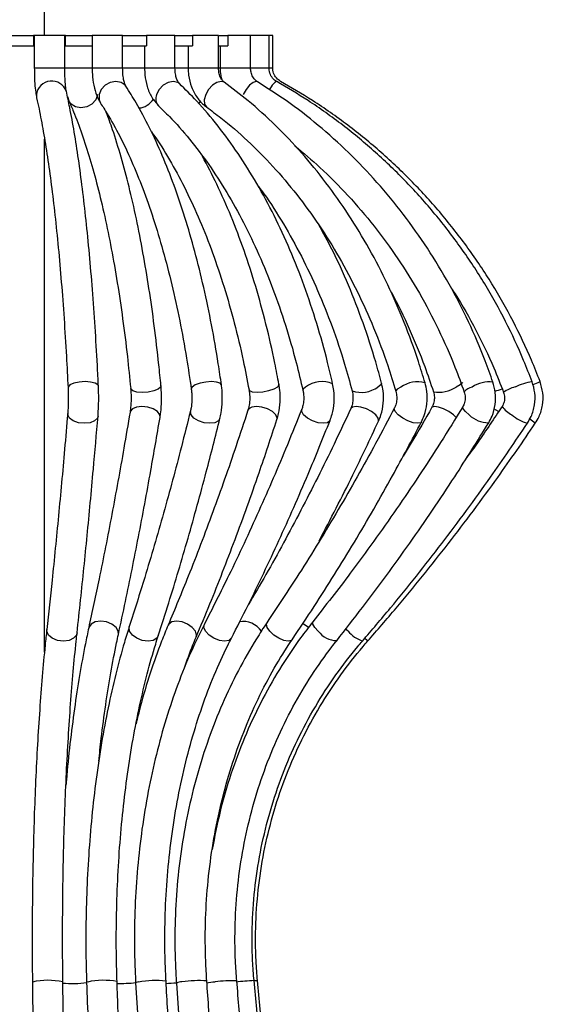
# Model space of a CAD drawing. Header units: millimetres. Extents: x 694 to 786, y 277 to 644.
# Tile 8 of 10: x 726 to 736, y 398 to 417. Entities that reach past the tile are written whole.
import ezdxf

# ---------------------------------------------------------------- set-up
doc = ezdxf.new("R2010")
doc.units = ezdxf.units.MM

msp = doc.modelspace()

# ---------------------------------------------------------------- linework, layer by layer
at = {"color": 7, "linetype": 'Continuous', "lineweight": 25}
for p, q in [((726.115, 416.814), (726.115, 516.254)), ((725.355, 416.814), (725.896, 416.814)), ((725.896, 416.814), (725.896, 416.614)), ((725.914, 416.814), (725.896, 416.814)), ((725.914, 416.814), (725.914, 416.173)), ((725.917, 416.814), (725.914, 416.814)), ((726.514, 416.814), (725.917, 416.814)), ((726.514, 416.173), (726.514, 416.814)), ((726.53, 416.814), (726.514, 416.814)), ((726.53, 416.614), (726.53, 416.814)), ((726.53, 416.814), (727.054, 416.814)), ((727.054, 416.814), (727.054, 416.614)), ((727.056, 416.814), (727.056, 416.173)), ((727.077, 416.814), (727.056, 416.814)), ((727.656, 416.814), (727.077, 416.814)), ((727.649, 416.814), (728.123, 416.814)), ((727.656, 416.173), (727.656, 416.814)), ((728.145, 416.814), (728.123, 416.814)), ((728.123, 416.814), (728.123, 416.614)), ((728.688, 416.814), (728.145, 416.814)), ((728.688, 416.173), (728.688, 416.814)), ((728.688, 416.814), (729.035, 416.814)), ((729.056, 416.814), (729.035, 416.814)), ((729.035, 416.814), (729.035, 416.614)), ((729.547, 416.814), (729.056, 416.814)), ((729.547, 416.173), (729.547, 416.814)), ((729.558, 416.814), (729.732, 416.814)), ((729.75, 416.814), (729.732, 416.814)), ((729.732, 416.814), (729.732, 416.614)), ((730.178, 416.814), (729.75, 416.814)), ((730.178, 416.173), (730.178, 416.814)), ((730.186, 416.814), (730.178, 416.814)), ((730.542, 416.814), (730.186, 416.814)), ((730.542, 416.173), (730.542, 416.814)), ((730.616, 416.814), (730.542, 416.814)), ((730.616, 416.173), (730.616, 416.814)), ((725.355, 416.614), (725.896, 416.614)), ((725.914, 416.614), (725.896, 416.614)), ((726.53, 416.614), (726.514, 416.614)), ((726.53, 416.614), (727.054, 416.614)), ((727.649, 416.614), (728.123, 416.614)), ((728.088, 416.614), (728.088, 416.173)), ((728.688, 416.614), (729.035, 416.614)), ((728.947, 416.614), (728.947, 416.173)), ((729.558, 416.614), (729.732, 416.614)), ((729.578, 416.614), (729.578, 416.173)), ((725.917, 416.173), (725.914, 416.173)), ((730.316, 415.903), (730.314, 415.904)), ((726.567, 415.612), (726.597, 415.526)), ((726.115, 404.652), (726.115, 414.772)), ((731.405, 405.248), (731.406, 405.249)), ((726.161, 405.063), (726.16, 405.096))]:
    msp.add_line(p, q, dxfattribs=at)
at = {"color": 8, "linetype": 'Continuous', "lineweight": 25}
for p, q in [((726.514, 416.173), (725.917, 416.173)), ((727.056, 416.173), (726.514, 416.173)), ((727.077, 416.173), (727.056, 416.173)), ((727.656, 416.173), (727.077, 416.173)), ((728.088, 416.173), (727.656, 416.173)), ((728.145, 416.173), (728.088, 416.173)), ((728.688, 416.173), (728.145, 416.173)), ((728.947, 416.173), (728.688, 416.173)), ((729.056, 416.173), (728.947, 416.173)), ((729.547, 416.173), (729.056, 416.173)), ((729.578, 416.173), (729.547, 416.173)), ((729.75, 416.173), (729.578, 416.173)), ((730.178, 416.173), (729.75, 416.173)), ((730.186, 416.173), (730.178, 416.173)), ((730.542, 416.173), (730.186, 416.173)), ((730.616, 416.173), (730.542, 416.173)), ((730.77, 415.911), (730.77, 415.91)), ((725.955, 415.649), (725.96, 415.583)), ((729.193, 415.518), (729.153, 415.477)), ((726.573, 409.331), (726.572, 409.357)), ((735.069, 409.397), (734.977, 409.449)), ((732.1, 405.063), (732.052, 405.106)), ((726.966, 398.142), (726.945, 398.131))]:
    msp.add_line(p, q, dxfattribs=at)
at = {"color": 8, "linetype": 'Continuous', "lineweight": 25, "flags": 128}
for points in [[(727.719, 415.814), (727.704, 415.834), (727.625, 415.891), (727.523, 415.911), (727.412, 415.891), (727.31, 415.834), (727.232, 415.749), (727.19, 415.649)], [(728.775, 415.866), (728.741, 415.891), (728.655, 415.911), (728.555, 415.891), (728.458, 415.834), (728.378, 415.749), (728.326, 415.649)], [(729.66, 415.892), (729.597, 415.911), (729.515, 415.891), (729.428, 415.834), (729.35, 415.749), (729.293, 415.649)], [(730.314, 415.904), (730.289, 415.911), (730.23, 415.891), (730.16, 415.834), (730.089, 415.749), (730.029, 415.649)], [(730.693, 415.91), (730.688, 415.911), (730.656, 415.891), (730.606, 415.834), (730.549, 415.751)], [(727.161, 415.649), (727.125, 415.548), (727.051, 415.463), (726.948, 415.407), (726.834, 415.387), (726.726, 415.407), (726.64, 415.463), (726.597, 415.527)], [(727.19, 415.649), (727.191, 415.548), (727.219, 415.483)], [(729.293, 415.649), (729.264, 415.548), (729.269, 415.463), (729.307, 415.407), (729.308, 415.406)], [(727.178, 409.894), (727.167, 409.921), (727.114, 409.956), (727.025, 409.979), (726.914, 409.987), (726.797, 409.979), (726.693, 409.956), (726.617, 409.921), (726.581, 409.88)], [(728.411, 409.908), (728.403, 409.88), (728.354, 409.839), (728.268, 409.805), (728.159, 409.781), (728.043, 409.773), (727.937, 409.781), (727.857, 409.805), (727.817, 409.839), (727.814, 409.852)], [(729.604, 409.922), (729.577, 409.956), (729.509, 409.979), (729.41, 409.987), (729.295, 409.979), (729.182, 409.956), (729.088, 409.921), (729.028, 409.88)], [(730.738, 409.934), (730.737, 409.921), (730.706, 409.88)], [(732.761, 409.956), (732.761, 409.956), (732.746, 409.921), (732.69, 409.88)], [(734.354, 409.972), (734.35, 409.956), (734.308, 409.921), (734.229, 409.88)], [(729.028, 409.88), (729.009, 409.839), (729.01, 409.838)], [(730.706, 409.88), (730.634, 409.839), (730.533, 409.805), (730.419, 409.781), (730.308, 409.773), (730.218, 409.781), (730.161, 409.805), (730.148, 409.826)], [(731.26, 409.88), (731.216, 409.839), (731.21, 409.815)], [(733.139, 409.88), (733.071, 409.839), (733.043, 409.805), (733.043, 409.796)], [(728.393, 409.282), (728.387, 409.331), (728.341, 409.395), (728.258, 409.45), (728.151, 409.486), (728.035, 409.499), (727.928, 409.486), (727.847, 409.45), (727.804, 409.395), (727.801, 409.381)], [(730.676, 409.331), (730.61, 409.395), (730.514, 409.45), (730.402, 409.486), (730.293, 409.499), (730.201, 409.486), (730.142, 409.45), (730.127, 409.424)], [(732.646, 409.331), (732.565, 409.395), (732.462, 409.45), (732.354, 409.486), (732.257, 409.499), (732.187, 409.486), (732.155, 409.457)], [(734.233, 409.28), (734.176, 409.331), (734.084, 409.395), (733.981, 409.45), (733.883, 409.486), (733.805, 409.499), (733.76, 409.486), (733.755, 409.48)], [(727.17, 409.306), (727.158, 409.267), (727.103, 409.213), (727.014, 409.177), (726.902, 409.164), (726.786, 409.177), (726.682, 409.213), (726.608, 409.267), (726.573, 409.331)], [(729.005, 409.331), (728.991, 409.395), (728.992, 409.403)], [(729.575, 409.259), (729.545, 409.213), (729.475, 409.177), (729.375, 409.164), (729.261, 409.177), (729.151, 409.213), (729.061, 409.267), (729.005, 409.331)], [(730.698, 409.239), (730.701, 409.267), (730.676, 409.331)], [(731.224, 409.331), (731.186, 409.395), (731.187, 409.441)], [(731.745, 409.221), (731.741, 409.213), (731.694, 409.177), (731.613, 409.164), (731.509, 409.177), (731.398, 409.213), (731.298, 409.267), (731.224, 409.331)], [(732.7, 409.206), (732.703, 409.213), (732.695, 409.267), (732.646, 409.331)], [(733.091, 409.331), (733.032, 409.395), (733.011, 409.45), (733.015, 409.468)], [(733.548, 409.193), (733.532, 409.177), (733.474, 409.164), (733.386, 409.177), (733.282, 409.213), (733.179, 409.267), (733.091, 409.331)], [(734.489, 409.331), (734.413, 409.395), (734.367, 409.45), (734.36, 409.486), (734.361, 409.488)], [(727.572, 404.999), (727.569, 405.063), (727.526, 405.139), (727.445, 405.203), (727.338, 405.246), (727.223, 405.261), (727.116, 405.246), (727.034, 405.203), (726.989, 405.139), (726.986, 405.127)], [(729.091, 405.063), (729.029, 405.139), (728.937, 405.203), (728.828, 405.246), (728.72, 405.261), (728.627, 405.246), (728.565, 405.203), (728.552, 405.18)], [(730.557, 405.063), (730.505, 405.139), (730.49, 405.203), (730.5, 405.231)], [(731.513, 405.063), (731.445, 405.139), (731.406, 405.203), (731.404, 405.246), (731.405, 405.248)], [(726.757, 405.03), (726.744, 404.987), (726.689, 404.923), (726.599, 404.88), (726.487, 404.865), (726.371, 404.88), (726.268, 404.923), (726.194, 404.987), (726.161, 405.063)], [(727.794, 405.063), (727.783, 405.139), (727.787, 405.155)], [(728.358, 404.971), (728.329, 404.923), (728.256, 404.88), (728.156, 404.865), (728.043, 404.88), (727.934, 404.923), (727.847, 404.987), (727.794, 405.063)], [(729.104, 404.946), (729.113, 404.987), (729.091, 405.063)], [(729.29, 405.063), (729.258, 405.139), (729.267, 405.201)], [(729.8, 404.925), (729.798, 404.923), (729.748, 404.88), (729.666, 404.865), (729.563, 404.88), (729.455, 404.923), (729.36, 404.987), (729.29, 405.063)], [(730.996, 404.895), (730.982, 404.88), (730.922, 404.865), (730.835, 404.88), (730.736, 404.923), (730.638, 404.987), (730.557, 405.063)], [(732.486, 404.865), (732.476, 404.88), (732.434, 404.921)], [(727.969, 398.142), (727.92, 398.131), (727.912, 398.125)], [(730.315, 398.169), (730.299, 398.167), (730.251, 398.162)]]:
    msp.add_lwpolyline(points, dxfattribs=at)
at = {"color": 8, "linetype": 'Continuous', "lineweight": 25}
for centre, radius, start, end in [((726.258, 415.612), 0.305, 19.6989, 173.025), ((727.949, 415.753), 0.368, 273.923, 328.4823), ((728.51, 415.567), 0.201, 156.1103, 222.7688), ((731.586, 409.441), 0.547, 67.4101, 126.5578), ((733.471, 409.399), 0.584, 75.402, 124.6105), ((734.894, 409.332), 0.649, 84.3798, 122.3837), ((735.956, 408.667), 1.338, 99.7468, 114.9143), ((735.309, 411.15), 1.298, 289.6733, 296.3898), ((732.361, 410.341), 0.566, 251.4266, 305.5239), ((733.892, 410.388), 0.61, 259.7244, 303.5796), ((734.605, 409.613), 0.274, 102.4462, 141.7009), ((734.348, 412.034), 2.327, 286.1662, 289.8725), ((735.602, 409.139), 0.771, 105.8153, 124.341), ((735.57, 409.81), 0.535, 215.793, 243.3692), ((734.869, 409.717), 0.542, 225.3958, 270.3729), ((735.876, 409.976), 0.844, 229.7396, 253.5515), ((735.267, 408.594), 0.775, 47.3799, 57.4317), ((730.027, 404.808), 0.447, 34.7452, 98.7519), ((730.822, 404.502), 0.805, 51.8337, 61.6165), ((731.884, 405.337), 0.461, 216.5118, 269.0052), ((732.631, 405.529), 0.707, 221.2297, 249.4387), ((726.186, 396.76), 1.415, 78.146, 102.521), ((726.666, 400.585), 2.472, 265.476, 276.546), ((727.282, 396.666), 1.509, 79.9589, 102.0719), ((727.606, 401.288), 3.174, 268.8453, 275.5595), ((728.297, 396.256), 1.914, 83.5775, 99.8734), ((728.374, 402.297), 4.184, 271.8578, 274.7115), ((728.809, 397.936), 0.207, 85.7534, 116.6441), ((729.161, 396.063), 2.106, 85.8033, 99.1914), ((729.515, 397.299), 0.843, 92.451, 104.232), ((729.834, 395.751), 2.417, 88.2945, 98.4397), ((730.464, 392.994), 5.179, 92.4153, 96.3545)]:
    msp.add_arc(centre, radius, start, end, dxfattribs=at)
at = {"color": 7, "linetype": 'Continuous', "lineweight": 25}
for points, knots in [([(725.914, 416.173), (725.915, 416.137), (725.915, 416.032), (725.923, 415.863), (725.938, 415.701), (725.953, 415.619), (725.96, 415.583)], [0, 0, 0, 0, 0.15583, 0.4567918, 0.7640736, 1, 1, 1, 1]), ([(726.546, 415.715), (726.543, 415.725), (726.538, 415.751), (726.528, 415.837), (726.518, 415.967), (726.515, 416.091), (726.514, 416.16), (726.514, 416.173)], [0, 0, 0, 0, 0.154999, 0.367613, 0.643425, 0.936459, 1, 1, 1, 1]), ([(727.056, 416.173), (727.056, 416.133), (727.058, 416.017), (727.084, 415.827), (727.134, 415.634), (727.192, 415.53), (727.219, 415.483)], [0, 0, 0, 0, 0.152146, 0.443901, 0.747237, 1, 1, 1, 1]), ([(727.719, 415.814), (727.717, 415.818), (727.712, 415.825), (727.693, 415.873), (727.673, 415.953), (727.658, 416.059), (727.656, 416.138), (727.656, 416.173)], [0, 0, 0, 0, 0.15707, 0.328369, 0.539174, 0.792914, 1, 1, 1, 1]), ([(728.088, 416.173), (728.089, 416.129), (728.093, 416.005), (728.134, 415.805), (728.221, 415.592), (728.316, 415.484), (728.363, 415.431)], [0, 0, 0, 0, 0.1524197, 0.433627, 0.7231892, 1, 1, 1, 1]), ([(728.775, 415.866), (728.771, 415.871), (728.762, 415.88), (728.733, 415.927), (728.705, 416.008), (728.69, 416.096), (728.688, 416.153), (728.688, 416.173)], [0, 0, 0, 0, 0.159844, 0.381337, 0.613191, 0.866917, 1, 1, 1, 1]), ([(728.947, 416.173), (728.949, 416.126), (728.954, 415.998), (729.006, 415.794), (729.115, 415.59), (729.227, 415.467), (729.295, 415.416), (729.308, 415.406)], [0, 0, 0, 0, 0.154484, 0.423084, 0.695442, 0.940758, 1, 1, 1, 1]), ([(729.66, 415.892), (729.652, 415.898), (729.631, 415.915), (729.592, 415.968), (729.555, 416.06), (729.549, 416.135), (729.547, 416.173)], [0, 0, 0, 0, 0.15992, 0.4275933, 0.7093178, 1, 1, 1, 1]), ([(729.578, 416.173), (729.579, 416.124), (729.58, 416.046), (729.604, 415.973), (729.612, 415.946)], [0, 0, 0, 0, 0.635037, 1, 1, 1, 1]), ([(730.314, 415.904), (730.303, 415.912), (730.269, 415.935), (730.22, 415.996), (730.184, 416.084), (730.18, 416.145), (730.178, 416.173)], [0, 0, 0, 0, 0.159124, 0.471617, 0.762696, 1, 1, 1, 1]), ([(730.693, 415.91), (730.679, 415.918), (730.634, 415.947), (730.575, 416.019), (730.545, 416.106), (730.543, 416.159), (730.542, 416.173)], [0, 0, 0, 0, 0.158958, 0.514463, 0.867185, 1, 1, 1, 1]), ([(730.77, 415.911), (730.755, 415.92), (730.71, 415.948), (730.65, 416.02), (730.619, 416.106), (730.617, 416.158), (730.616, 416.173)], [0, 0, 0, 0, 0.158906, 0.509052, 0.864577, 1, 1, 1, 1]), ([(735.729, 409.985), (735.675, 410.126), (735.518, 410.53), (735.214, 411.179), (734.803, 411.921), (734.337, 412.628), (733.822, 413.299), (733.259, 413.929), (732.651, 414.515), (732.003, 415.052), (731.349, 415.52), (730.901, 415.786), (730.693, 415.91)], [0, 0, 0, 0, 0.056695, 0.163125, 0.269571, 0.376013, 0.482451, 0.588884, 0.695312, 0.801734, 0.908151, 1, 1, 1, 1]), ([(735.886, 409.987), (735.831, 410.127), (735.671, 410.532), (735.363, 411.181), (734.945, 411.922), (734.472, 412.629), (733.949, 413.3), (733.377, 413.93), (732.76, 414.515), (732.101, 415.053), (731.438, 415.521), (730.981, 415.787), (730.77, 415.911)], [0, 0, 0, 0, 0.056702, 0.163094, 0.269503, 0.375912, 0.48232, 0.588728, 0.695135, 0.801542, 0.907948, 1, 1, 1, 1]), ([(727.178, 409.894), (727.172, 410.032), (727.152, 410.431), (727.113, 411.073), (727.061, 411.808), (727.002, 412.509), (726.936, 413.175), (726.864, 413.8), (726.786, 414.382), (726.703, 414.917), (726.622, 415.361), (726.568, 415.61), (726.546, 415.715)], [0, 0, 0, 0, 0.056643, 0.164403, 0.272216, 0.380088, 0.488038, 0.596095, 0.704298, 0.812704, 0.921406, 1, 1, 1, 1]), ([(729.604, 409.922), (729.584, 410.06), (729.525, 410.462), (729.412, 411.109), (729.257, 411.851), (729.081, 412.56), (728.886, 413.233), (728.672, 413.866), (728.44, 414.457), (728.19, 415.001), (727.949, 415.453), (727.787, 415.707), (727.719, 415.814)], [0, 0, 0, 0, 0.056569, 0.164172, 0.271861, 0.379657, 0.487585, 0.595676, 0.703966, 0.812491, 0.921288, 1, 1, 1, 1]), ([(731.796, 409.946), (731.764, 410.085), (731.67, 410.489), (731.488, 411.139), (731.24, 411.882), (730.959, 412.594), (730.647, 413.268), (730.306, 413.903), (729.936, 414.493), (729.54, 415.036), (729.152, 415.495), (728.89, 415.753), (728.775, 415.866)], [0, 0, 0, 0, 0.05657, 0.163884, 0.271262, 0.378696, 0.486189, 0.59374, 0.70134, 0.80897, 0.916583, 1, 1, 1, 1]), ([(733.618, 409.965), (733.576, 410.105), (733.453, 410.509), (733.214, 411.159), (732.89, 411.903), (732.523, 412.613), (732.115, 413.286), (731.67, 413.919), (731.19, 414.507), (730.676, 415.047), (730.165, 415.511), (729.817, 415.773), (729.66, 415.892)], [0, 0, 0, 0, 0.056613, 0.163559, 0.270533, 0.377507, 0.484474, 0.591424, 0.698344, 0.805219, 0.912029, 1, 1, 1, 1]), ([(734.957, 409.978), (734.907, 410.118), (734.763, 410.523), (734.483, 411.172), (734.103, 411.915), (733.673, 412.623), (733.197, 413.295), (732.677, 413.926), (732.116, 414.512), (731.517, 415.051), (730.916, 415.517), (730.503, 415.782), (730.314, 415.904)], [0, 0, 0, 0, 0.056662, 0.163284, 0.269918, 0.376539, 0.483144, 0.589729, 0.69629, 0.802825, 0.909328, 1, 1, 1, 1]), ([(725.96, 415.583), (725.976, 415.512), (726.021, 415.307), (726.092, 414.926), (726.173, 414.426), (726.25, 413.875), (726.322, 413.276), (726.388, 412.634), (726.448, 411.953), (726.501, 411.237), (726.545, 410.539), (726.569, 410.073), (726.579, 409.866)], [0, 0, 0, 0, 0.056598, 0.162464, 0.268839, 0.375701, 0.482889, 0.590304, 0.697878, 0.805567, 0.91334, 1, 1, 1, 1]), ([(726.597, 415.526), (726.627, 415.456), (726.714, 415.255), (726.854, 414.881), (727.013, 414.388), (727.163, 413.843), (727.304, 413.251), (727.434, 412.615), (727.553, 411.939), (727.658, 411.227), (727.746, 410.53), (727.793, 410.063), (727.814, 409.852)], [0, 0, 0, 0, 0.056528, 0.162038, 0.268041, 0.374571, 0.481501, 0.588734, 0.696197, 0.803835, 0.911606, 1, 1, 1, 1]), ([(727.219, 415.483), (727.263, 415.414), (727.392, 415.213), (727.599, 414.839), (727.834, 414.345), (728.055, 413.801), (728.263, 413.211), (728.454, 412.576), (728.629, 411.903), (728.784, 411.193), (728.911, 410.503), (728.979, 410.043), (729.01, 409.838)], [0, 0, 0, 0, 0.0564989, 0.1628682, 0.2694581, 0.3763245, 0.4834557, 0.5908206, 0.6983835, 0.8061101, 0.9139696, 1, 1, 1, 1]), ([(728.363, 415.431), (728.434, 415.361), (728.644, 415.157), (728.978, 414.777), (729.356, 414.277), (729.712, 413.727), (730.043, 413.132), (730.348, 412.495), (730.624, 411.819), (730.869, 411.108), (731.064, 410.438), (731.167, 409.998), (731.21, 409.815)], [0, 0, 0, 0, 0.056527, 0.16484, 0.273069, 0.381222, 0.489356, 0.597498, 0.705672, 0.813891, 0.922159, 1, 1, 1, 1]), ([(729.308, 415.406), (729.403, 415.335), (729.681, 415.129), (730.123, 414.745), (730.624, 414.239), (731.093, 413.685), (731.529, 413.085), (731.929, 412.444), (732.29, 411.764), (732.61, 411.051), (732.86, 410.392), (732.99, 409.966), (733.043, 409.796)], [0, 0, 0, 0, 0.056596, 0.165706, 0.274751, 0.383702, 0.49258, 0.601406, 0.710194, 0.818959, 0.92771, 1, 1, 1, 1]), ([(728.411, 409.908), (728.397, 410.046), (728.358, 410.447), (728.282, 411.092), (728.177, 411.83), (728.059, 412.536), (727.928, 413.206), (727.784, 413.837), (727.627, 414.423), (727.477, 414.915), (727.375, 415.189), (727.333, 415.302)], [0, 0, 0, 0, 0.06364, 0.184739, 0.305926, 0.427223, 0.548663, 0.67029, 0.792162, 0.914359, 1, 1, 1, 1]), ([(728.224, 414.913), (728.252, 414.874), (728.389, 414.689), (728.619, 414.304), (728.911, 413.761), (729.182, 413.168), (729.432, 412.533), (729.659, 411.859), (729.86, 411.149), (730.024, 410.469), (730.11, 410.02), (730.148, 409.826)], [0, 0, 0, 0, 0.03285, 0.157204, 0.281588, 0.406072, 0.530682, 0.655425, 0.780293, 0.905273, 1, 1, 1, 1]), ([(731.051, 414.639), (731.218, 414.5), (731.583, 414.194), (732.105, 413.663), (732.619, 413.062), (733.089, 412.418), (733.514, 411.737), (733.89, 411.021), (734.18, 410.366), (734.331, 409.946), (734.39, 409.782)], [0, 0, 0, 0, 0.112432, 0.246206, 0.379937, 0.513628, 0.647284, 0.78091, 0.914509, 1, 1, 1, 1]), ([(730.738, 409.934), (730.712, 410.073), (730.635, 410.476), (730.486, 411.125), (730.283, 411.868), (730.053, 412.579), (729.797, 413.252), (729.523, 413.877), (729.324, 414.252), (729.228, 414.433)], [0, 0, 0, 0, 0.081274, 0.235709, 0.390258, 0.544933, 0.699756, 0.854746, 1, 1, 1, 1]), ([(730.334, 413.834), (730.369, 413.788), (730.543, 413.559), (730.829, 413.102), (731.185, 412.466), (731.506, 411.788), (731.791, 411.076), (732.015, 410.412), (732.133, 409.98), (732.181, 409.804)], [0, 0, 0, 0, 0.04261, 0.211002, 0.379337, 0.547651, 0.715961, 0.884283, 1, 1, 1, 1]), ([(732.761, 409.956), (732.723, 410.096), (732.614, 410.5), (732.402, 411.15), (732.113, 411.893), (731.821, 412.539), (731.611, 412.919), (731.524, 413.077)], [0, 0, 0, 0, 0.124582, 0.360437, 0.596389, 0.832395, 1, 1, 1, 1]), ([(734.136, 411.829), (734.161, 411.793), (734.34, 411.53), (734.624, 411.006), (734.941, 410.355), (735.104, 409.937), (735.167, 409.775)], [0, 0, 0, 0, 0.057787, 0.415874, 0.773943, 1, 1, 1, 1]), ([(732.935, 411.777), (732.942, 411.766), (733.081, 411.528), (733.311, 411.031), (733.586, 410.377), (733.727, 409.955), (733.783, 409.788)], [0, 0, 0, 0, 0.019152, 0.389405, 0.759578, 1, 1, 1, 1]), ([(727.17, 409.306), (727.172, 409.338), (727.179, 409.431), (727.185, 409.605), (727.183, 409.775), (727.179, 409.868), (727.178, 409.894)], [0, 0, 0, 0, 0.177356, 0.521827, 0.861692, 1, 1, 1, 1]), ([(728.393, 409.282), (728.398, 409.316), (728.413, 409.417), (728.424, 409.601), (728.422, 409.781), (728.413, 409.88), (728.411, 409.908)], [0, 0, 0, 0, 0.178277, 0.523953, 0.862002, 1, 1, 1, 1]), ([(729.575, 409.259), (729.583, 409.296), (729.606, 409.402), (729.624, 409.595), (729.621, 409.784), (729.608, 409.89), (729.604, 409.922)], [0, 0, 0, 0, 0.178911, 0.519747, 0.853769, 1, 1, 1, 1]), ([(730.698, 409.239), (730.709, 409.277), (730.741, 409.387), (730.765, 409.585), (730.762, 409.784), (730.744, 409.897), (730.738, 409.934)], [0, 0, 0, 0, 0.179194, 0.510231, 0.837777, 1, 1, 1, 1]), ([(731.745, 409.221), (731.759, 409.261), (731.799, 409.372), (731.83, 409.574), (731.827, 409.781), (731.804, 409.902), (731.796, 409.946)], [0, 0, 0, 0, 0.1791422, 0.4983486, 0.8175412, 1, 1, 1, 1]), ([(732.7, 409.206), (732.717, 409.247), (732.763, 409.359), (732.801, 409.562), (732.8, 409.777), (732.772, 409.905), (732.761, 409.956)], [0, 0, 0, 0, 0.1788231, 0.4866616, 0.7967171, 1, 1, 1, 1]), ([(733.548, 409.193), (733.568, 409.235), (733.62, 409.347), (733.663, 409.551), (733.664, 409.773), (733.632, 409.907), (733.618, 409.965)], [0, 0, 0, 0, 0.1783295, 0.4761923, 0.7773693, 1, 1, 1, 1]), ([(734.873, 409.175), (734.896, 409.218), (734.957, 409.33), (735.009, 409.534), (735.015, 409.766), (734.976, 409.911), (734.957, 409.978)], [0, 0, 0, 0, 0.177199, 0.461829, 0.748749, 1, 1, 1, 1]), ([(735.637, 409.166), (735.662, 409.209), (735.728, 409.321), (735.785, 409.525), (735.795, 409.763), (735.751, 409.912), (735.729, 409.985)], [0, 0, 0, 0, 0.17637, 0.454839, 0.734178, 1, 1, 1, 1]), ([(735.792, 409.164), (735.818, 409.207), (735.885, 409.319), (735.943, 409.523), (735.953, 409.762), (735.908, 409.913), (735.886, 409.987)], [0, 0, 0, 0, 0.176188, 0.453534, 0.731408, 1, 1, 1, 1]), ([(726.579, 409.866), (726.58, 409.836), (726.584, 409.749), (726.584, 409.594), (726.579, 409.45), (726.574, 409.378), (726.572, 409.357)], [0, 0, 0, 0, 0.176413, 0.514308, 0.854562, 1, 1, 1, 1]), ([(727.814, 409.852), (727.816, 409.824), (727.822, 409.744), (727.823, 409.599), (727.814, 409.465), (727.804, 409.4), (727.801, 409.381)], [0, 0, 0, 0, 0.176507, 0.512595, 0.853719, 1, 1, 1, 1]), ([(729.01, 409.838), (729.013, 409.813), (729.021, 409.742), (729.023, 409.612), (729.011, 409.487), (728.997, 409.425), (728.992, 409.404)], [0, 0, 0, 0, 0.176489, 0.493479, 0.822156, 1, 1, 1, 1]), ([(730.148, 409.826), (730.151, 409.802), (730.161, 409.739), (730.164, 409.622), (730.15, 409.505), (730.134, 409.447), (730.127, 409.424)], [0, 0, 0, 0, 0.176452, 0.480214, 0.79514, 1, 1, 1, 1]), ([(731.21, 409.815), (731.215, 409.793), (731.226, 409.735), (731.229, 409.628), (731.214, 409.519), (731.195, 409.464), (731.187, 409.442)], [0, 0, 0, 0, 0.176414, 0.473052, 0.779294, 1, 1, 1, 1]), ([(732.181, 409.804), (732.185, 409.784), (732.197, 409.73), (732.2, 409.631), (732.184, 409.529), (732.164, 409.479), (732.155, 409.457)], [0, 0, 0, 0, 0.176382, 0.472064, 0.775132, 1, 1, 1, 1]), ([(733.043, 409.796), (733.047, 409.777), (733.06, 409.725), (733.063, 409.631), (733.046, 409.537), (733.025, 409.489), (733.016, 409.469)], [0, 0, 0, 0, 0.176362, 0.477336, 0.783292, 1, 1, 1, 1]), ([(733.783, 409.788), (733.788, 409.77), (733.802, 409.72), (733.804, 409.63), (733.786, 409.541), (733.763, 409.497), (733.755, 409.48)], [0, 0, 0, 0, 0.176365, 0.488899, 0.804391, 1, 1, 1, 1]), ([(734.39, 409.782), (734.395, 409.765), (734.41, 409.716), (734.412, 409.626), (734.391, 409.542), (734.368, 409.501), (734.361, 409.487)], [0, 0, 0, 0, 0.176394, 0.506328, 0.838229, 1, 1, 1, 1]), ([(735.167, 409.775), (735.172, 409.759), (735.189, 409.708), (735.189, 409.617), (735.163, 409.54), (735.141, 409.504), (735.136, 409.497)], [0, 0, 0, 0, 0.176474, 0.548962, 0.914271, 1, 1, 1, 1]), ([(735.136, 409.497), (734.981, 409.261), (734.754, 408.918), (734.512, 408.585), (734.436, 408.481)], [0, 0, 0, 0, 0.685396, 1, 1, 1, 1]), ([(726.572, 409.357), (726.552, 409.121), (726.493, 408.438), (726.392, 407.335), (726.274, 406.15), (726.195, 405.418), (726.16, 405.096)], [0, 0, 0, 0, 0.15895, 0.460857, 0.762741, 1, 1, 1, 1]), ([(726.757, 405.03), (726.78, 405.246), (726.849, 405.874), (726.957, 406.944), (727.071, 408.155), (727.14, 408.955), (727.17, 409.306)], [0, 0, 0, 0, 0.15895, 0.461238, 0.763493, 1, 1, 1, 1]), ([(727.801, 409.381), (727.761, 409.146), (727.645, 408.463), (727.444, 407.363), (727.212, 406.18), (727.055, 405.449), (726.986, 405.127)], [0, 0, 0, 0, 0.158955, 0.460796, 0.762594, 1, 1, 1, 1]), ([(728.992, 409.404), (728.933, 409.168), (728.762, 408.487), (728.465, 407.388), (728.121, 406.207), (727.889, 405.476), (727.787, 405.155)], [0, 0, 0, 0, 0.158959, 0.460843, 0.762684, 1, 1, 1, 1]), ([(730.127, 409.424), (730.05, 409.189), (729.826, 408.508), (729.437, 407.409), (728.988, 406.229), (728.685, 405.5), (728.552, 405.18)], [0, 0, 0, 0, 0.15896, 0.46099, 0.762991, 1, 1, 1, 1]), ([(731.187, 409.442), (731.093, 409.207), (730.82, 408.526), (730.345, 407.428), (729.798, 406.249), (729.429, 405.52), (729.267, 405.2)], [0, 0, 0, 0, 0.15896, 0.461198, 0.763427, 1, 1, 1, 1]), ([(732.155, 409.457), (732.046, 409.222), (731.728, 408.542), (731.174, 407.443), (730.606, 406.388), (730.248, 405.78), (730.131, 405.581)], [0, 0, 0, 0, 0.174514, 0.506581, 0.838653, 1, 1, 1, 1]), ([(733.016, 409.469), (732.893, 409.235), (732.535, 408.554), (731.912, 407.455), (731.195, 406.277), (730.711, 405.549), (730.499, 405.231)], [0, 0, 0, 0, 0.158954, 0.461625, 0.76431, 1, 1, 1, 1]), ([(734.361, 409.487), (734.216, 409.253), (733.796, 408.572), (733.064, 407.472), (732.222, 406.294), (731.654, 405.567), (731.406, 405.249)], [0, 0, 0, 0, 0.158948, 0.461914, 0.764897, 1, 1, 1, 1]), ([(733.755, 409.48), (733.621, 409.244), (733.437, 408.92), (733.241, 408.605), (733.187, 408.519)], [0, 0, 0, 0, 0.725793, 1, 1, 1, 1]), ([(727.572, 404.999), (727.619, 405.215), (727.754, 405.844), (727.969, 406.917), (728.196, 408.13), (728.333, 408.931), (728.393, 409.282)], [0, 0, 0, 0, 0.1589565, 0.4613586, 0.7637061, 1, 1, 1, 1]), ([(728.358, 404.971), (728.427, 405.187), (728.629, 405.817), (728.947, 406.891), (729.283, 408.105), (729.486, 408.907), (729.575, 409.259)], [0, 0, 0, 0, 0.1589603, 0.461299, 0.7635877, 1, 1, 1, 1]), ([(729.104, 404.946), (729.195, 405.163), (729.458, 405.793), (729.876, 406.867), (730.316, 408.083), (730.581, 408.886), (730.698, 409.239)], [0, 0, 0, 0, 0.158962, 0.461094, 0.763198, 1, 1, 1, 1]), ([(729.8, 404.925), (729.91, 405.143), (730.232, 405.772), (730.741, 406.847), (731.278, 408.063), (731.603, 408.867), (731.745, 409.221)], [0, 0, 0, 0, 0.158961, 0.460821, 0.762677, 1, 1, 1, 1]), ([(730.996, 404.895), (731.142, 405.112), (731.563, 405.742), (732.23, 406.815), (732.935, 408.032), (733.36, 408.838), (733.548, 409.193)], [0, 0, 0, 0, 0.158955, 0.460324, 0.761712, 1, 1, 1, 1]), ([(731.53, 406.846), (731.755, 407.276), (732.158, 408.049), (732.534, 408.851), (732.7, 409.206)], [0, 0, 0, 0, 0.557091, 1, 1, 1, 1]), ([(731.876, 404.876), (732.046, 405.094), (732.54, 405.723), (733.323, 406.795), (734.151, 408.013), (734.652, 408.819), (734.873, 409.175)], [0, 0, 0, 0, 0.158948, 0.460044, 0.761158, 1, 1, 1, 1]), ([(732.383, 404.867), (732.568, 405.084), (733.104, 405.713), (733.954, 406.786), (734.853, 408.003), (735.396, 408.809), (735.637, 409.166)], [0, 0, 0, 0, 0.1589438, 0.4599345, 0.7609399, 1, 1, 1, 1]), ([(732.486, 404.865), (732.674, 405.082), (733.219, 405.711), (734.082, 406.784), (734.996, 408.001), (735.548, 408.807), (735.792, 409.164)], [0, 0, 0, 0, 0.158943, 0.459917, 0.760905, 1, 1, 1, 1]), ([(730.499, 405.231), (730.43, 405.126), (730.231, 404.824), (729.931, 404.293), (729.615, 403.632), (729.343, 402.939), (729.115, 402.219), (728.934, 401.479), (728.8, 400.721), (728.715, 399.953), (728.679, 399.177), (728.688, 398.566), (728.71, 398.214), (728.716, 398.12)], [0, 0, 0, 0, 0.053679, 0.154668, 0.255693, 0.356744, 0.457811, 0.558886, 0.659966, 0.761048, 0.862134, 0.963224, 1, 1, 1, 1]), ([(731.406, 405.249), (731.325, 405.145), (731.091, 404.843), (730.74, 404.314), (730.37, 403.654), (730.05, 402.963), (729.783, 402.245), (729.567, 401.509), (729.47, 401.006), (729.421, 400.756)], [0, 0, 0, 0, 0.08176, 0.235005, 0.388304, 0.541644, 0.695018, 0.848422, 1, 1, 1, 1]), ([(726.16, 405.096), (726.149, 404.993), (726.117, 404.695), (726.069, 404.172), (726.019, 403.517), (725.975, 402.831), (725.939, 402.119), (725.91, 401.387), (725.889, 400.639), (725.876, 399.88), (725.871, 399.114), (725.873, 398.533), (725.876, 398.208), (725.877, 398.138)], [0, 0, 0, 0, 0.053637, 0.155941, 0.25814, 0.360235, 0.462256, 0.564225, 0.666157, 0.768064, 0.869958, 0.971845, 1, 1, 1, 1]), ([(726.477, 398.145), (726.475, 398.278), (726.472, 398.663), (726.471, 399.303), (726.478, 400.061), (726.493, 400.811), (726.516, 401.549), (726.546, 402.269), (726.584, 402.966), (726.629, 403.635), (726.68, 404.271), (726.724, 404.729), (726.751, 404.975), (726.757, 405.03)], [0, 0, 0, 0, 0.053609, 0.155551, 0.257516, 0.359473, 0.461414, 0.563328, 0.665204, 0.767027, 0.868776, 0.970426, 1, 1, 1, 1]), ([(726.986, 405.127), (726.964, 405.024), (726.9, 404.723), (726.804, 404.195), (726.702, 403.536), (726.616, 402.844), (726.562, 402.338), (726.54, 402.058), (726.538, 402.024)], [0, 0, 0, 0, 0.112535, 0.32746, 0.542021, 0.756241, 0.97021, 1, 1, 1, 1]), ([(727.787, 405.155), (727.755, 405.051), (727.659, 404.749), (727.516, 404.218), (727.366, 403.556), (727.236, 402.863), (727.129, 402.145), (727.044, 401.406), (726.982, 400.652), (726.943, 399.887), (726.927, 399.117), (726.933, 398.53), (726.943, 398.203), (726.945, 398.131)], [0, 0, 0, 0, 0.053703, 0.156153, 0.258439, 0.360566, 0.462568, 0.564476, 0.666315, 0.768106, 0.86987, 0.971624, 1, 1, 1, 1]), ([(729.267, 405.2), (729.214, 405.096), (729.062, 404.793), (728.832, 404.261), (728.591, 403.597), (728.384, 402.903), (728.211, 402.183), (728.073, 401.442), (727.973, 400.685), (727.909, 399.917), (727.883, 399.143), (727.891, 398.545), (727.908, 398.206), (727.912, 398.125)], [0, 0, 0, 0, 0.053713, 0.15547, 0.257189, 0.358857, 0.460473, 0.562042, 0.663574, 0.765079, 0.866568, 0.968053, 1, 1, 1, 1]), ([(728.552, 405.18), (728.509, 405.075), (728.384, 404.772), (728.197, 404.24), (728.03, 403.694), (727.948, 403.35), (727.922, 403.238)], [0, 0, 0, 0, 0.17498, 0.507767, 0.840215, 1, 1, 1, 1]), ([(727.186, 402.497), (727.201, 402.647), (727.241, 403.029), (727.32, 403.613), (727.421, 404.245), (727.508, 404.7), (727.56, 404.944), (727.572, 404.999)], [0, 0, 0, 0, 0.164219, 0.418427, 0.67233, 0.925829, 1, 1, 1, 1]), ([(727.545, 398.152), (727.541, 398.284), (727.53, 398.666), (727.529, 399.301), (727.55, 400.053), (727.593, 400.798), (727.66, 401.53), (727.748, 402.244), (727.858, 402.934), (727.988, 403.596), (728.137, 404.224), (728.264, 404.676), (728.341, 404.917), (728.358, 404.971)], [0, 0, 0, 0, 0.053636, 0.155709, 0.257805, 0.359883, 0.461926, 0.563913, 0.665821, 0.767625, 0.869295, 0.970794, 1, 1, 1, 1]), ([(728.511, 398.158), (728.505, 398.289), (728.487, 398.669), (728.486, 399.301), (728.519, 400.049), (728.589, 400.791), (728.694, 401.519), (728.835, 402.229), (729.01, 402.916), (729.217, 403.574), (729.455, 404.199), (729.656, 404.642), (729.775, 404.877), (729.8, 404.925)], [0, 0, 0, 0, 0.053643, 0.155985, 0.258348, 0.360695, 0.463012, 0.565286, 0.667505, 0.769656, 0.871731, 0.973724, 1, 1, 1, 1]), ([(728.866, 404.321), (728.923, 404.48), (728.999, 404.694), (729.083, 404.895), (729.104, 404.946)], [0, 0, 0, 0, 0.743412, 1, 1, 1, 1]), ([(729.315, 398.163), (729.307, 398.293), (729.284, 398.672), (729.282, 399.302), (729.325, 400.049), (729.417, 400.789), (729.556, 401.516), (729.742, 402.225), (729.971, 402.911), (730.244, 403.569), (730.553, 404.183), (730.812, 404.618), (730.963, 404.845), (730.996, 404.895)], [0, 0, 0, 0, 0.05363, 0.156381, 0.259149, 0.361908, 0.464657, 0.567393, 0.670117, 0.772832, 0.875541, 0.97294, 1, 1, 1, 1]), ([(729.906, 398.167), (729.896, 398.296), (729.869, 398.674), (729.867, 399.304), (729.918, 400.052), (730.027, 400.792), (730.191, 401.519), (730.41, 402.228), (730.682, 402.914), (731.005, 403.573), (731.37, 404.188), (731.671, 404.615), (731.843, 404.835), (731.876, 404.876)], [0, 0, 0, 0, 0.053611, 0.156808, 0.260024, 0.363237, 0.466449, 0.569665, 0.672887, 0.77612, 0.879369, 0.977271, 1, 1, 1, 1]), ([(730.246, 398.169), (730.236, 398.298), (730.207, 398.676), (730.204, 399.306), (730.261, 400.054), (730.379, 400.795), (730.559, 401.523), (730.798, 402.233), (731.094, 402.92), (731.446, 403.579), (731.845, 404.194), (732.169, 404.616), (732.352, 404.831), (732.383, 404.867)], [0, 0, 0, 0, 0.053595, 0.15712, 0.260667, 0.364214, 0.467761, 0.57131, 0.674862, 0.778419, 0.88198, 0.980121, 1, 1, 1, 1]), ([(730.315, 398.169), (730.305, 398.298), (730.275, 398.676), (730.273, 399.306), (730.33, 400.055), (730.451, 400.796), (730.633, 401.524), (730.876, 402.234), (731.178, 402.921), (731.536, 403.58), (731.942, 404.196), (732.27, 404.616), (732.456, 404.83), (732.486, 404.865)], [0, 0, 0, 0, 0.053591, 0.157191, 0.260812, 0.364434, 0.468056, 0.571678, 0.6753, 0.778923, 0.882546, 0.980729, 1, 1, 1, 1]), ([(725.877, 398.138), (725.883, 397.613), (725.902, 396.09), (725.938, 393.574), (725.989, 390.593), (726.047, 387.622), (726.114, 384.661), (726.188, 381.711), (726.27, 378.775), (726.359, 375.854), (726.455, 372.999), (726.53, 370.933), (726.572, 369.834), (726.579, 369.645)], [0, 0, 0, 0, 0.0544178, 0.1578171, 0.261218, 0.364619, 0.4680204, 0.571422, 0.6748239, 0.7782263, 0.881629, 0.979591, 1, 1, 1, 1]), ([(727.178, 369.668), (727.159, 370.173), (727.104, 371.637), (727.019, 374.075), (726.924, 376.985), (726.837, 379.911), (726.758, 382.85), (726.687, 385.802), (726.624, 388.766), (726.568, 391.739), (726.521, 394.669), (726.493, 396.806), (726.479, 397.948), (726.477, 398.145)], [0, 0, 0, 0, 0.054418, 0.157815, 0.261213, 0.364613, 0.468012, 0.571413, 0.674813, 0.778214, 0.881615, 0.979575, 1, 1, 1, 1]), ([(726.945, 398.131), (726.964, 397.606), (727.018, 396.082), (727.125, 393.565), (727.274, 390.583), (727.446, 387.61), (727.641, 384.647), (727.859, 381.697), (728.1, 378.759), (728.364, 375.836), (728.645, 372.98), (728.865, 370.912), (728.987, 369.813), (729.008, 369.623)], [0, 0, 0, 0, 0.054417, 0.157811, 0.261207, 0.364602, 0.467999, 0.571396, 0.674794, 0.778192, 0.881591, 0.979551, 1, 1, 1, 1]), ([(729.605, 369.69), (729.549, 370.194), (729.387, 371.658), (729.135, 374.094), (728.858, 377.003), (728.604, 379.927), (728.372, 382.865), (728.163, 385.816), (727.977, 388.778), (727.813, 391.75), (727.676, 394.678), (727.591, 396.814), (727.552, 397.955), (727.545, 398.152)], [0, 0, 0, 0, 0.054417, 0.157817, 0.261218, 0.364621, 0.468025, 0.571429, 0.674834, 0.77824, 0.881646, 0.979611, 1, 1, 1, 1]), ([(727.912, 398.125), (727.942, 397.6), (728.028, 396.075), (728.199, 393.557), (728.437, 390.574), (728.712, 387.6), (729.024, 384.637), (729.372, 381.686), (729.756, 378.747), (730.177, 375.823), (730.626, 372.966), (730.978, 370.896), (731.174, 369.795), (731.208, 369.603)], [0, 0, 0, 0, 0.054417, 0.157794, 0.261172, 0.364551, 0.46793, 0.571309, 0.674689, 0.77807, 0.881451, 0.979393, 1, 1, 1, 1]), ([(731.798, 369.709), (731.709, 370.214), (731.45, 371.677), (731.049, 374.112), (730.607, 377.02), (730.2, 379.943), (729.83, 382.881), (729.497, 385.83), (729.2, 388.792), (728.939, 391.763), (728.72, 394.69), (728.585, 396.824), (728.522, 397.963), (728.511, 398.158)], [0, 0, 0, 0, 0.054417, 0.157836, 0.261256, 0.364678, 0.4681, 0.571522, 0.674945, 0.778368, 0.881792, 0.979773, 1, 1, 1, 1]), ([(728.716, 398.12), (728.755, 397.594), (728.868, 396.07), (729.092, 393.551), (729.404, 390.568), (729.765, 387.594), (730.173, 384.63), (730.63, 381.678), (731.134, 378.74), (731.686, 375.815), (732.274, 372.958), (732.735, 370.885), (732.993, 369.782), (733.038, 369.588)], [0, 0, 0, 0, 0.054417, 0.157766, 0.261117, 0.364467, 0.467818, 0.571169, 0.674519, 0.77787, 0.881221, 0.979133, 1, 1, 1, 1]), ([(733.623, 369.725), (733.506, 370.229), (733.166, 371.692), (732.64, 374.127), (732.06, 377.035), (731.528, 379.958), (731.043, 382.895), (730.606, 385.844), (730.217, 388.805), (729.875, 391.776), (729.587, 394.703), (729.411, 396.834), (729.329, 397.971), (729.315, 398.163)], [0, 0, 0, 0, 0.054417, 0.157868, 0.261319, 0.364771, 0.468223, 0.571675, 0.675127, 0.778579, 0.882031, 0.980039, 1, 1, 1, 1]), ([(734.963, 369.736), (734.826, 370.24), (734.427, 371.703), (733.809, 374.138), (733.128, 377.046), (732.503, 379.969), (731.934, 382.906), (731.42, 385.856), (730.963, 388.817), (730.563, 391.788), (730.225, 394.715), (730.018, 396.843), (729.922, 397.977), (729.906, 398.167)], [0, 0, 0, 0, 0.054418, 0.1579, 0.261383, 0.364866, 0.468349, 0.571832, 0.675315, 0.778797, 0.88228, 0.980316, 1, 1, 1, 1]), ([(735.736, 369.742), (735.587, 370.246), (735.154, 371.709), (734.484, 374.144), (733.744, 377.052), (733.066, 379.976), (732.447, 382.913), (731.89, 385.863), (731.394, 388.824), (730.959, 391.795), (730.592, 394.723), (730.368, 396.849), (730.264, 397.981), (730.246, 398.169)], [0, 0, 0, 0, 0.054418, 0.157921, 0.261426, 0.36493, 0.468434, 0.571939, 0.675443, 0.778947, 0.882452, 0.980509, 1, 1, 1, 1]), ([(735.893, 369.744), (735.741, 370.248), (735.302, 371.71), (734.62, 374.146), (733.869, 377.054), (733.18, 379.977), (732.552, 382.915), (731.985, 385.865), (731.481, 388.826), (731.039, 391.797), (730.667, 394.724), (730.439, 396.85), (730.333, 397.982), (730.315, 398.169)], [0, 0, 0, 0, 0.054418, 0.157926, 0.261435, 0.364944, 0.468453, 0.571962, 0.675471, 0.77898, 0.882489, 0.980551, 1, 1, 1, 1])]:
    msp.add_open_spline(points, degree=3, knots=knots, dxfattribs=at)

doc.saveas('drawing.dxf')
